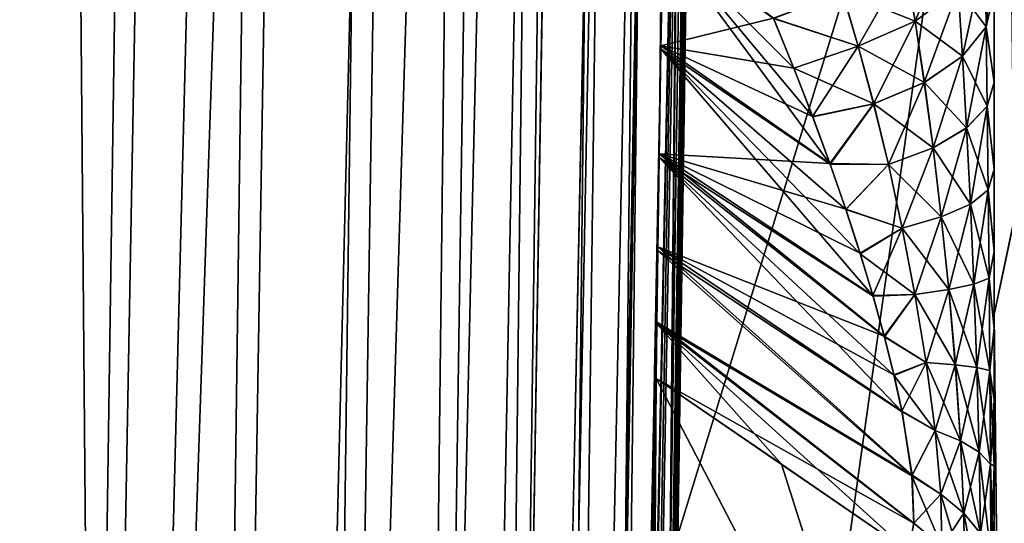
# Model space of a CAD drawing. Header units: metres. Extents: x 59 to 135, y -85 to 115.
# Tile 82 of 256: x 72.335 to 73.007, y -28.5 to -28.156. Entities that reach past the tile are written whole.
import ezdxf

# ---------------------------------------------------------------- set-up
doc = ezdxf.new("R2010")
doc.units = ezdxf.units.M
doc.layers.add('solid_20_404_502_XXX', color=7, linetype='CONTINUOUS')

msp = doc.modelspace()

# ---------------------------------------------------------------- linework, layer by layer
at = {"layer": 'solid_20_404_502_XXX'}
for points in [[(72.177979, -28.583708, -47.883389), (72.08297, -26.629372, -52.536556), (72.478874, -10.732842, -43.0867)], [(72.177979, -28.583708, -47.883389), (72.478874, -10.732842, -43.0867), (72.54821, -12.077057, -39.541294)], [(72.267555, -30.21327, -43.106682), (72.177979, -28.583708, -47.883389), (72.54821, -12.077057, -39.541294)], [(72.267555, -30.21327, -43.106682), (72.54821, -12.077057, -39.541294), (72.613281, -13.173637, -35.911568)], [(72.351273, -31.510336, -38.229076), (72.267555, -30.21327, -43.106682), (72.613281, -13.173637, -35.911568)], [(72.351273, -31.510336, -38.229076), (72.613281, -13.173637, -35.911568), (72.67379, -14.017365, -32.214798)], [(72.710426, -32.079384, -8.158731), (72.898529, -14.345682, -13.347591), (72.926422, -13.631091, -9.623317)], [(72.771149, -28.249975, -8.237263), (72.710426, -32.079384, -8.158731), (72.926422, -13.631091, -9.623317)], [(72.772339, -28.175756, -8.218744), (72.771149, -28.249975, -8.237263), (72.926422, -13.631091, -9.623317)], [(72.773666, -28.099375, -8.174479), (72.772339, -28.175756, -8.218744), (72.926422, -13.631091, -9.623317)], [(72.428734, -32.468758, -33.273689), (72.351273, -31.510336, -38.229076), (72.67379, -14.017365, -32.214798)], [(72.428734, -32.468758, -33.273689), (72.67379, -14.017365, -32.214798), (72.729439, -14.604223, -28.468582)], [(72.669121, -32.849628, -13.147262), (72.864708, -14.801841, -17.112219), (72.898529, -14.345682, -13.347591)], [(72.710426, -32.079384, -8.158731), (72.669121, -32.849628, -13.147262), (72.898529, -14.345682, -13.347591)], [(72.499565, -33.083992, -28.264009), (72.428734, -32.468758, -33.273689), (72.729439, -14.604223, -28.468582)], [(72.499565, -33.083992, -28.264009), (72.729439, -14.604223, -28.468582), (72.779961, -14.931419, -24.690748)], [(72.620041, -33.274879, -18.176891), (72.825127, -14.997396, -20.899279), (72.864708, -14.801841, -17.112219)], [(72.669121, -32.849628, -13.147262), (72.620041, -33.274879, -18.176891), (72.864708, -14.801841, -17.112219)], [(72.563431, -33.353127, -23.223782), (72.499565, -33.083992, -28.264009), (72.779961, -14.931419, -24.690748)], [(72.563431, -33.353127, -23.223782), (72.779961, -14.931419, -24.690748), (72.825127, -14.997396, -20.899279)], [(72.620041, -33.274879, -18.176891), (72.563431, -33.353127, -23.223782), (72.825127, -14.997396, -20.899279)], [(72.759926, -16.016514, 25.531603), (72.360504, -26.230202, 41.610401), (72.393898, -30.272816, 37.103519)], [(72.779877, -19.079401, 21.653484), (72.759926, -16.016514, 25.531603), (72.393898, -30.272816, 37.103519)], [(72.779877, -19.079401, 21.653484), (72.393898, -30.272816, 37.103519), (72.417862, -34.009209, 32.33963)], [(72.791885, -21.874189, 17.577888), (72.779877, -19.079401, 21.653484), (72.417862, -34.009209, 32.33963)], [(72.791885, -21.874189, 17.577888), (72.417862, -34.009209, 32.33963), (72.432281, -37.423088, 27.339523)], [(72.791885, -21.874189, 17.577888), (72.432281, -37.423088, 27.339523), (72.437088, -40.499557, 22.12501)], [(72.791885, -21.874189, 17.577888), (72.437088, -40.499557, 22.12501), (72.584976, -34.775753, 18.998081)], [(72.791885, -21.874189, 17.577888), (72.584976, -34.775753, 18.998081), (72.795891, -24.388182, 13.323325)], [(72.360504, -26.230202, 41.610401), (72.31781, -21.89901, 45.840626), (71.801773, -38.782429, 55.032452)], [(72.432281, -43.225197, 16.718836), (72.793999, -25.94828, 10.303281), (72.795891, -24.388182, 13.323325)], [(72.584976, -34.775753, 18.998081), (72.432281, -43.225197, 16.718836), (72.795891, -24.388182, 13.323325)], [(72.615265, -35.993832, 12.6547), (72.793999, -25.94828, 10.303281), (72.432281, -43.225197, 16.718836)], [(72.612, -36.396778, 11.971357), (72.772377, -28.173557, 8.217834), (72.793999, -25.94828, 10.303281)], [(72.613403, -36.325943, 11.965134), (72.612, -36.396778, 11.971357), (72.793999, -25.94828, 10.303281)], [(72.614708, -36.257145, 11.967743), (72.613403, -36.325943, 11.965134), (72.793999, -25.94828, 10.303281)], [(72.615204, -36.229683, 11.972232), (72.614708, -36.257145, 11.967743), (72.793999, -25.94828, 10.303281)], [(72.615837, -36.193218, 11.98262), (72.615204, -36.229683, 11.972232), (72.793999, -25.94828, 10.303281)], [(72.615265, -35.993832, 12.6547), (72.615807, -35.969505, 12.642104), (72.793999, -25.94828, 10.303281)], [(72.615807, -35.969505, 12.642104), (72.616615, -35.935329, 12.618906), (72.793999, -25.94828, 10.303281)], [(72.616684, -36.139053, 12.012283), (72.615837, -36.193218, 11.98262), (72.793999, -25.94828, 10.303281)], [(72.616615, -35.935329, 12.618906), (72.617676, -35.894791, 12.57499), (72.793999, -25.94828, 10.303281)], [(72.617142, -36.100216, 12.056234), (72.616684, -36.139053, 12.012283), (72.793999, -25.94828, 10.303281)], [(72.617996, -35.993942, 12.238594), (72.617142, -36.100216, 12.056234), (72.793999, -25.94828, 10.303281)], [(72.617676, -35.894791, 12.57499), (72.618393, -35.873295, 12.528119), (72.793999, -25.94828, 10.303281)], [(72.618835, -35.887245, 12.421735), (72.617996, -35.993942, 12.238594), (72.793999, -25.94828, 10.303281)], [(72.618393, -35.873295, 12.528119), (72.618828, -35.869507, 12.473493), (72.793999, -25.94828, 10.303281)], [(72.618828, -35.869507, 12.473493), (72.618835, -35.887245, 12.421735), (72.793999, -25.94828, 10.303281)], [(72.772377, -28.173557, 8.217834), (72.773689, -28.098282, 8.173648), (72.793999, -25.94828, 10.303281)], [(72.821785, -25.96118, -0.595361), (72.821693, -25.969542, -0.525061), (72.743782, -30.967796, -3.234944)], [(72.818451, -26.126673, -2.084152), (72.821785, -25.96118, -0.595361), (72.743782, -30.967796, -3.234944)], [(72.821785, -25.961214, 0.59594), (72.818375, -26.130482, 2.105748), (72.769012, -29.520138, 1.600764)], [(72.821693, -25.969458, 0.525338), (72.821785, -25.961214, 0.59594), (72.769012, -29.520138, 1.600764)], [(72.821693, -25.969542, -0.525061), (72.821259, -26.002073, -0.461859), (72.743782, -30.967796, -3.234944)], [(72.821259, -26.0019, 0.462086), (72.821693, -25.969458, 0.525338), (72.769012, -29.520138, 1.600764)], [(72.821259, -26.002073, -0.461859), (72.820839, -26.033655, -0.40514), (72.743782, -30.967796, -3.234944)], [(72.820839, -26.033604, 0.40529), (72.821259, -26.0019, 0.462086), (72.769012, -29.520138, 1.600764)], [(72.820839, -26.033604, 0.40529), (72.769012, -29.520138, 1.600764), (72.743782, -30.967796, -3.234944)], [(72.820686, -26.045202, 0.340812), (72.820839, -26.033604, 0.40529), (72.743782, -30.967796, -3.234944)], [(72.820839, -26.033655, -0.40514), (72.820686, -26.045202, -0.340812), (72.743782, -30.967796, -3.234944)], [(72.820724, -26.045202, 0.000013), (72.820686, -26.045202, 0.340812), (72.743782, -30.967796, -3.234944)], [(72.820686, -26.045202, -0.340812), (72.820724, -26.045202, 0.000013), (72.743782, -30.967796, -3.234944)], [(72.811394, -26.477919, -3.544809), (72.818451, -26.126673, -2.084152), (72.743782, -30.967796, -3.234944)], [(72.818375, -26.130482, 2.105748), (72.811302, -26.482365, 3.559234), (72.769012, -29.520138, 1.600764)], [(72.360504, -26.230202, 41.610401), (71.801773, -38.782429, 55.032452), (71.844658, -43.846622, 49.476936)], [(72.393898, -30.272816, 37.103519), (72.360504, -26.230202, 41.610401), (71.844658, -43.846622, 49.476936)], [(72.800758, -27.007296, -4.948859), (72.811394, -26.477919, -3.544809), (72.743782, -30.967796, -3.234944)], [(72.811302, -26.482365, 3.559234), (72.800766, -27.006973, 4.948143), (72.769012, -29.520138, 1.600764)], [(72.800758, -27.007296, -4.948859), (72.743782, -30.967796, -3.234944), (72.710426, -32.079384, -8.158731)], [(72.786766, -27.70393, -6.271407), (72.800758, -27.007296, -4.948859), (72.710426, -32.079384, -8.158731)], [(72.800766, -27.006973, 4.948143), (72.78688, -27.697987, 6.261632), (72.769012, -29.520138, 1.600764)], [(73.014038, -27.09267, -8.420005), (73.014046, -28.290724, -9.777327), (73, -27.165243, -8.365842)], [(73.01387, -28.290785, 9.777532), (73.013885, -27.092724, 8.420218), (73, -27.165171, 8.365826)], [(73.01387, -28.290785, 9.777532), (73, -27.165171, 8.365826), (73, -28.35709, 9.715719)], [(73, -28.31411, 8.515295), (73, -28.35709, 9.715719), (73, -27.165171, 8.365826)], [(73, -28.198683, 8.484505), (73, -27.165171, 8.365826), (73, -28.13674, 8.456439)], [(73, -28.258001, 8.503765), (73, -27.165171, 8.365826), (73, -28.198683, 8.484505)], [(73, -28.31411, 8.515295), (73, -27.165171, 8.365826), (73, -28.258001, 8.503765)], [(73, -28.357159, -9.71571), (73, -27.893435, -8.255898), (73, -27.165243, -8.365842)], [(73.014046, -28.290724, -9.777327), (73, -28.357159, -9.71571), (73, -27.165243, -8.365842)], [(72.78688, -27.697987, 6.261632), (72.786064, -27.738741, 6.328237), (72.769012, -29.520138, 1.600764)], [(72.769684, -28.554205, -7.491816), (72.786766, -27.70393, -6.271407), (72.710426, -32.079384, -8.158731)], [(73, -27.805481, -6.42467), (72.786766, -27.70393, -6.271407), (72.769684, -28.554205, -7.491816)], [(72.417862, -45.588116, 11.144588), (72.769012, -29.520138, 1.600764), (72.786064, -27.738741, 6.328237)], [(72.5, -41.914555, 11.61552), (72.417862, -45.588116, 11.144588), (72.786064, -27.738741, 6.328237)], [(72.500557, -41.887177, 11.622644), (72.5, -41.914555, 11.61552), (72.786064, -27.738741, 6.328237)], [(72.500923, -41.872406, 11.617186), (72.500557, -41.887177, 11.622644), (72.786064, -27.738741, 6.328237)], [(72.50116, -41.861752, 11.617187), (72.500923, -41.872406, 11.617186), (72.786064, -27.738741, 6.328237)], [(72.501411, -41.849987, 11.617963), (72.50116, -41.861752, 11.617187), (72.786064, -27.738741, 6.328237)], [(72.501587, -41.841919, 11.618767), (72.501411, -41.849987, 11.617963), (72.786064, -27.738741, 6.328237)], [(72.501755, -41.833961, 11.619713), (72.501587, -41.841919, 11.618767), (72.786064, -27.738741, 6.328237)], [(72.501999, -41.822781, 11.621232), (72.501755, -41.833961, 11.619713), (72.786064, -27.738741, 6.328237)], [(72.502205, -41.812916, 11.622717), (72.501999, -41.822781, 11.621232), (72.786064, -27.738741, 6.328237)], [(72.502388, -41.804138, 11.624127), (72.502205, -41.812916, 11.622717), (72.786064, -27.738741, 6.328237)], [(72.502556, -41.79612, 11.625477), (72.502388, -41.804138, 11.624127), (72.786064, -27.738741, 6.328237)], [(72.502769, -41.786022, 11.627246), (72.502556, -41.79612, 11.625477), (72.786064, -27.738741, 6.328237)], [(72.502983, -41.775906, 11.629086), (72.502769, -41.786022, 11.627246), (72.786064, -27.738741, 6.328237)], [(72.503151, -41.767841, 11.630593), (72.502983, -41.775906, 11.629086), (72.786064, -27.738741, 6.328237)], [(72.503334, -41.759007, 11.63228), (72.503151, -41.767841, 11.630593), (72.786064, -27.738741, 6.328237)], [(72.503548, -41.749081, 11.634216), (72.503334, -41.759007, 11.63228), (72.786064, -27.738741, 6.328237)], [(72.503784, -41.73774, 11.636473), (72.503548, -41.749081, 11.634216), (72.786064, -27.738741, 6.328237)], [(72.50396, -41.729233, 11.638192), (72.503784, -41.73774, 11.636473), (72.786064, -27.738741, 6.328237)], [(72.50415, -41.719864, 11.640112), (72.50396, -41.729233, 11.638192), (72.786064, -27.738741, 6.328237)], [(72.504364, -41.70953, 11.642254), (72.50415, -41.719864, 11.640112), (72.786064, -27.738741, 6.328237)], [(72.504601, -41.698143, 11.644644), (72.504364, -41.70953, 11.642254), (72.786064, -27.738741, 6.328237)], [(72.504868, -41.685604, 11.647305), (72.504601, -41.698143, 11.644644), (72.786064, -27.738741, 6.328237)], [(72.50515, -41.671822, 11.650261), (72.504868, -41.685604, 11.647305), (72.786064, -27.738741, 6.328237)], [(72.505463, -41.656696, 11.653539), (72.50515, -41.671822, 11.650261), (72.786064, -27.738741, 6.328237)], [(72.50563, -41.648602, 11.655304), (72.505463, -41.656696, 11.653539), (72.786064, -27.738741, 6.328237)], [(72.505806, -41.640133, 11.657161), (72.50563, -41.648602, 11.655304), (72.786064, -27.738741, 6.328237)], [(72.505989, -41.631283, 11.659107), (72.505806, -41.640133, 11.657161), (72.786064, -27.738741, 6.328237)], [(72.50618, -41.622036, 11.66115), (72.505989, -41.631283, 11.659107), (72.786064, -27.738741, 6.328237)], [(72.506378, -41.612385, 11.66329), (72.50618, -41.622036, 11.66115), (72.786064, -27.738741, 6.328237)], [(72.506584, -41.60231, 11.665531), (72.506378, -41.612385, 11.66329), (72.786064, -27.738741, 6.328237)], [(72.506805, -41.591808, 11.667875), (72.506584, -41.60231, 11.665531), (72.786064, -27.738741, 6.328237)], [(72.507027, -41.58086, 11.670326), (72.506805, -41.591808, 11.667875), (72.786064, -27.738741, 6.328237)], [(72.507263, -41.569454, 11.672885), (72.507027, -41.58086, 11.670326), (72.786064, -27.738741, 6.328237)], [(72.507507, -41.557583, 11.675555), (72.507263, -41.569454, 11.672885), (72.786064, -27.738741, 6.328237)], [(72.507759, -41.545227, 11.67834), (72.507507, -41.557583, 11.675555), (72.786064, -27.738741, 6.328237)], [(72.508026, -41.532383, 11.68124), (72.507759, -41.545227, 11.67834), (72.786064, -27.738741, 6.328237)], [(72.508301, -41.519032, 11.684258), (72.508026, -41.532383, 11.68124), (72.786064, -27.738741, 6.328237)], [(72.508583, -41.505161, 11.687397), (72.508301, -41.519032, 11.684258), (72.786064, -27.738741, 6.328237)], [(72.508881, -41.490761, 11.690659), (72.508583, -41.505161, 11.687397), (72.786064, -27.738741, 6.328237)], [(72.509186, -41.475819, 11.694044), (72.508881, -41.490761, 11.690659), (72.786064, -27.738741, 6.328237)], [(72.509506, -41.460323, 11.697556), (72.509186, -41.475819, 11.694044), (72.786064, -27.738741, 6.328237)], [(72.509834, -41.444263, 11.701195), (72.509506, -41.460323, 11.697556), (72.786064, -27.738741, 6.328237)], [(72.510178, -41.42762, 11.704964), (72.509834, -41.444263, 11.701195), (72.786064, -27.738741, 6.328237)], [(72.510529, -41.410389, 11.708862), (72.510178, -41.42762, 11.704964), (72.786064, -27.738741, 6.328237)], [(72.510895, -41.392551, 11.712893), (72.510529, -41.410389, 11.708862), (72.786064, -27.738741, 6.328237)], [(72.511276, -41.374107, 11.717054), (72.510895, -41.392551, 11.712893), (72.786064, -27.738741, 6.328237)], [(72.511665, -41.35503, 11.72135), (72.511276, -41.374107, 11.717054), (72.786064, -27.738741, 6.328237)], [(72.51207, -41.33532, 11.725778), (72.511665, -41.35503, 11.72135), (72.786064, -27.738741, 6.328237)], [(72.512482, -41.314957, 11.73034), (72.51207, -41.33532, 11.725778), (72.786064, -27.738741, 6.328237)], [(72.512917, -41.293938, 11.735035), (72.512482, -41.314957, 11.73034), (72.786064, -27.738741, 6.328237)], [(72.513359, -41.272243, 11.739864), (72.512917, -41.293938, 11.735035), (72.786064, -27.738741, 6.328237)], [(72.513817, -41.24987, 11.744825), (72.513359, -41.272243, 11.739864), (72.786064, -27.738741, 6.328237)], [(72.514282, -41.226803, 11.749919), (72.513817, -41.24987, 11.744825), (72.786064, -27.738741, 6.328237)], [(72.514771, -41.203037, 11.755142), (72.514282, -41.226803, 11.749919), (72.786064, -27.738741, 6.328237)], [(72.515274, -41.178524, 11.760504), (72.514771, -41.203037, 11.755142), (72.786064, -27.738741, 6.328237)], [(72.515785, -41.153248, 11.766001), (72.515274, -41.178524, 11.760504), (72.786064, -27.738741, 6.328237)], [(72.516319, -41.127106, 11.771653), (72.515785, -41.153248, 11.766001), (72.786064, -27.738741, 6.328237)], [(72.516869, -41.10009, 11.777458), (72.516319, -41.127106, 11.771653), (72.786064, -27.738741, 6.328237)], [(72.517441, -41.072086, 11.783434), (72.516869, -41.10009, 11.777458), (72.786064, -27.738741, 6.328237)], [(72.518036, -41.043087, 11.789577), (72.517441, -41.072086, 11.783434), (72.786064, -27.738741, 6.328237)], [(72.518646, -41.012985, 11.795902), (72.518036, -41.043087, 11.789577), (72.786064, -27.738741, 6.328237)], [(72.519279, -40.981766, 11.802407), (72.518646, -41.012985, 11.795902), (72.786064, -27.738741, 6.328237)], [(72.519943, -40.949326, 11.809105), (72.519279, -40.981766, 11.802407), (72.786064, -27.738741, 6.328237)], [(72.52063, -40.915649, 11.81599), (72.519943, -40.949326, 11.809105), (72.786064, -27.738741, 6.328237)], [(72.52063, -40.915649, 11.81599), (72.786064, -27.738741, 6.328237), (72.769684, -28.554205, 7.491816)], [(73, -27.805513, 6.42472), (72.769684, -28.554205, 7.491816), (72.786064, -27.738741, 6.328237)], [(72.884216, -28.631441, -7.583413), (73, -27.805481, -6.42467), (72.769684, -28.554205, -7.491816)], [(73, -27.805513, 6.42472), (73, -28.710163, 7.674887), (72.769684, -28.554205, 7.491816)], [(72.884216, -28.631441, -7.583413), (73, -28.710163, -7.674887), (73, -27.805481, -6.42467)], [(73, -27.805513, 6.42472), (73, -27.805481, -6.42467), (73, -28.710163, -7.674887)], [(73, -27.805513, 6.42472), (73, -28.710163, -7.674887), (73, -28.710163, 7.674887)], [(73, -28.357159, -9.71571), (73, -27.931034, -8.298751), (73, -27.893435, -8.255898)], [(73, -28.357159, -9.71571), (73, -27.969961, -8.337867), (73, -27.931034, -8.298751)], [(73, -28.357159, -9.71571), (73, -28.010395, -8.373281), (73, -27.969961, -8.337867)], [(73, -28.357159, -9.71571), (73, -28.052364, -8.405001), (73, -28.010395, -8.373281)], [(73, -28.357159, -9.71571), (73, -28.09441, -8.432721), (73, -28.052364, -8.405001)], [(72.939316, -28.117691, 8.27502), (72.945946, -28.156685, 8.310472), (72.972328, -28.092192, 8.308387)], [(72.945946, -28.156685, 8.310472), (72.975441, -28.134838, 8.344849), (72.972328, -28.092192, 8.308387)], [(72.849236, -28.154737, 8.239858), (72.773689, -28.098282, 8.173648), (72.772377, -28.173557, 8.217834)], [(72.993851, -28.109711, 8.384387), (72.994606, -28.160566, 8.417087), (73, -28.094574, 8.432829)], [(72.994606, -28.160566, 8.417087), (73, -28.13674, 8.456439), (73, -28.094574, 8.432829)], [(73, -28.357159, -9.71571), (73, -28.13656, -8.45634), (73, -28.09441, -8.432721)], [(72.887993, -28.254324, -8.313248), (72.772339, -28.175756, -8.218744), (72.773666, -28.099375, -8.174479)], [(72.87616, -28.22212, -8.292425), (72.887993, -28.254324, -8.313248), (72.773666, -28.099375, -8.174479)], [(72.863274, -28.188932, -8.26804), (72.87616, -28.22212, -8.292425), (72.773666, -28.099375, -8.174479)], [(72.849289, -28.154869, -8.239874), (72.863274, -28.188932, -8.26804), (72.773666, -28.099375, -8.174479)], [(72.975441, -28.134838, 8.344849), (72.978401, -28.180733, 8.377636), (72.993851, -28.109711, 8.384387)], [(72.975464, -28.134817, -8.34488), (72.993866, -28.109682, -8.38443), (72.994614, -28.160545, -8.41713)], [(72.978401, -28.180733, 8.377636), (72.994606, -28.160566, 8.417087), (72.993851, -28.109711, 8.384387)], [(73, -28.13656, -8.45634), (72.994614, -28.160545, -8.41713), (72.993866, -28.109682, -8.38443)], [(72.939316, -28.117691, 8.27502), (72.896309, -28.13699, 8.249764), (72.907188, -28.17391, 8.283371)], [(72.896324, -28.136982, -8.249773), (72.939339, -28.117676, -8.275039), (72.945969, -28.156673, -8.310493)], [(72.939316, -28.117691, 8.27502), (72.907188, -28.17391, 8.283371), (72.945946, -28.156685, 8.310472)], [(72.945969, -28.156673, -8.310493), (72.939339, -28.117676, -8.275039), (72.975464, -28.134817, -8.34488)], [(72.907188, -28.17391, 8.283371), (72.896309, -28.13699, 8.249764), (72.849236, -28.154737, 8.239858)], [(72.907211, -28.173904, -8.283381), (72.849289, -28.154869, -8.239874), (72.896324, -28.136982, -8.249773)], [(72.907211, -28.173904, -8.283381), (72.896324, -28.136982, -8.249773), (72.945969, -28.156673, -8.310493)], [(72.945946, -28.156685, 8.310472), (72.952301, -28.198595, 8.34269), (72.975441, -28.134838, 8.344849)], [(72.945969, -28.156673, -8.310493), (72.975464, -28.134817, -8.34488), (72.978416, -28.180716, -8.377667)], [(72.952301, -28.198595, 8.34269), (72.978401, -28.180733, 8.377636), (72.975441, -28.134838, 8.344849)], [(72.978416, -28.180716, -8.377667), (72.975464, -28.134817, -8.34488), (72.994614, -28.160545, -8.41713)], [(72.994606, -28.160566, 8.417087), (73, -28.198683, 8.484505), (73, -28.13674, 8.456439)], [(73, -28.13656, -8.45634), (73, -28.198467, -8.48442), (72.994614, -28.160545, -8.41713)], [(73, -28.357159, -9.71571), (73, -28.198467, -8.48442), (73, -28.13656, -8.45634)], [(72.86319, -28.188761, 8.268013), (72.849236, -28.154737, 8.239858), (72.772377, -28.173557, 8.217834)], [(72.907188, -28.17391, 8.283371), (72.849236, -28.154737, 8.239858), (72.86319, -28.188761, 8.268013)], [(72.907211, -28.173904, -8.283381), (72.863274, -28.188932, -8.26804), (72.849289, -28.154869, -8.239874)], [(72.945946, -28.156685, 8.310472), (72.907188, -28.17391, 8.283371), (72.917709, -28.21319, 8.314133)], [(72.907211, -28.173904, -8.283381), (72.945969, -28.156673, -8.310493), (72.952324, -28.198584, -8.34271)], [(72.945946, -28.156685, 8.310472), (72.917709, -28.21319, 8.314133), (72.952301, -28.198595, 8.34269)], [(72.952324, -28.198584, -8.34271), (72.945969, -28.156673, -8.310493), (72.978416, -28.180716, -8.377667)], [(72.978401, -28.180733, 8.377636), (72.981178, -28.229729, 8.40579), (72.994606, -28.160566, 8.417087)], [(72.978416, -28.180716, -8.377667), (72.994614, -28.160545, -8.41713), (72.995316, -28.214705, -8.4447)], [(72.981178, -28.229729, 8.40579), (72.995308, -28.21472, 8.444658), (72.994606, -28.160566, 8.417087)], [(72.994606, -28.160566, 8.417087), (72.995308, -28.21472, 8.444658), (73, -28.198683, 8.484505)], [(73, -28.198467, -8.48442), (72.995316, -28.214705, -8.4447), (72.994614, -28.160545, -8.41713)], [(72.602982, -36.844128, 12.027378), (72.771194, -28.24732, 8.237026), (72.772377, -28.173557, 8.217834)], [(72.607407, -36.62487, 12.001868), (72.602982, -36.844128, 12.027378), (72.772377, -28.173557, 8.217834)], [(72.612, -36.396778, 11.971357), (72.607407, -36.62487, 12.001868), (72.772377, -28.173557, 8.217834)], [(72.917305, -28.344545, -8.355742), (72.771149, -28.249975, -8.237263), (72.772339, -28.175756, -8.218744)], [(72.887863, -28.254059, 8.313222), (72.772377, -28.173557, 8.217834), (72.771194, -28.24732, 8.237026)], [(72.908577, -28.315567, -8.344845), (72.917305, -28.344545, -8.355742), (72.772339, -28.175756, -8.218744)], [(72.898796, -28.285479, -8.330683), (72.908577, -28.315567, -8.344845), (72.772339, -28.175756, -8.218744)], [(72.887993, -28.254324, -8.313248), (72.898796, -28.285479, -8.330683), (72.772339, -28.175756, -8.218744)], [(72.876045, -28.221899, 8.292415), (72.86319, -28.188761, 8.268013), (72.772377, -28.173557, 8.217834)], [(72.887863, -28.254059, 8.313222), (72.876045, -28.221899, 8.292415), (72.772377, -28.173557, 8.217834)], [(72.907188, -28.17391, 8.283371), (72.86319, -28.188761, 8.268013), (72.876045, -28.221899, 8.292415)], [(72.917732, -28.213184, -8.314144), (72.863274, -28.188932, -8.26804), (72.907211, -28.173904, -8.283381)], [(72.917709, -28.21319, 8.314133), (72.907188, -28.17391, 8.283371), (72.876045, -28.221899, 8.292415)], [(72.917732, -28.213184, -8.314144), (72.907211, -28.173904, -8.283381), (72.952324, -28.198584, -8.34271)], [(72.952301, -28.198595, 8.34269), (72.958305, -28.243252, 8.370769), (72.978401, -28.180733, 8.377636)], [(72.952324, -28.198584, -8.34271), (72.978416, -28.180716, -8.377667), (72.981194, -28.229715, -8.405822)], [(72.958305, -28.243252, 8.370769), (72.981178, -28.229729, 8.40579), (72.978401, -28.180733, 8.377636)], [(72.981194, -28.229715, -8.405822), (72.978416, -28.180716, -8.377667), (72.995316, -28.214705, -8.4447)], [(72.917732, -28.213184, -8.314144), (72.87616, -28.22212, -8.292425), (72.863274, -28.188932, -8.26804)], [(72.952301, -28.198595, 8.34269), (72.917709, -28.21319, 8.314133), (72.927757, -28.254654, 8.341235)], [(72.917732, -28.213184, -8.314144), (72.952324, -28.198584, -8.34271), (72.958321, -28.243242, -8.37079)], [(72.952301, -28.198595, 8.34269), (72.927757, -28.254654, 8.341235), (72.958305, -28.243252, 8.370769)], [(72.958321, -28.243242, -8.37079), (72.952324, -28.198584, -8.34271), (72.981194, -28.229715, -8.405822)], [(72.995308, -28.21472, 8.444658), (73, -28.258001, 8.503765), (73, -28.198683, 8.484505)], [(73, -28.198467, -8.48442), (73, -28.257727, -8.503692), (72.995316, -28.214705, -8.4447)], [(73, -28.357159, -9.71571), (73, -28.257727, -8.503692), (73, -28.198467, -8.48442)], [(72.917709, -28.21319, 8.314133), (72.876045, -28.221899, 8.292415), (72.887863, -28.254059, 8.313222)], [(72.917732, -28.213184, -8.314144), (72.887993, -28.254324, -8.313248), (72.87616, -28.22212, -8.292425)], [(72.927757, -28.254654, 8.341235), (72.917709, -28.21319, 8.314133), (72.887863, -28.254059, 8.313222)], [(72.927773, -28.25465, -8.341248), (72.887993, -28.254324, -8.313248), (72.917732, -28.213184, -8.314144)], [(72.927773, -28.25465, -8.341248), (72.917732, -28.213184, -8.314144), (72.958321, -28.243242, -8.37079)], [(72.981178, -28.229729, 8.40579), (72.983749, -28.281679, 8.428343), (72.995308, -28.21472, 8.444658)], [(72.981194, -28.229715, -8.405822), (72.995316, -28.214705, -8.4447), (72.995964, -28.272043, -8.466139)], [(72.983749, -28.281679, 8.428343), (72.995956, -28.272055, 8.466099), (72.995308, -28.21472, 8.444658)], [(72.995308, -28.21472, 8.444658), (72.995956, -28.272055, 8.466099), (73, -28.258001, 8.503765)], [(73, -28.257727, -8.503692), (72.995964, -28.272043, -8.466139), (72.995316, -28.214705, -8.4447)], [(72.958305, -28.243252, 8.370769), (72.963905, -28.290485, 8.393795), (72.981178, -28.229729, 8.40579)], [(72.958321, -28.243242, -8.37079), (72.981194, -28.229715, -8.405822), (72.983765, -28.281672, -8.428373)], [(72.963905, -28.290485, 8.393795), (72.983749, -28.281679, 8.428343), (72.981178, -28.229729, 8.40579)], [(72.983765, -28.281672, -8.428373), (72.981194, -28.229715, -8.405822), (72.995964, -28.272043, -8.466139)], [(72.958305, -28.243252, 8.370769), (72.927757, -28.254654, 8.341235), (72.93721, -28.298119, 8.363852)], [(72.927773, -28.25465, -8.341248), (72.958321, -28.243242, -8.37079), (72.963921, -28.29048, -8.393816)], [(72.958305, -28.243252, 8.370769), (72.93721, -28.298119, 8.363852), (72.963905, -28.290485, 8.393795)], [(72.963921, -28.29048, -8.393816), (72.958321, -28.243242, -8.37079), (72.983765, -28.281672, -8.428373)], [(72.598747, -37.054329, 12.04818), (72.770264, -28.310818, 8.23271), (72.771194, -28.24732, 8.237026)], [(72.602982, -36.844128, 12.027378), (72.598747, -37.054329, 12.04818), (72.771194, -28.24732, 8.237026)], [(72.771149, -28.249975, -8.237263), (72.770218, -28.313677, -8.231955), (72.710426, -32.079384, -8.158731)], [(72.937187, -28.423555, -8.36869), (72.770218, -28.313677, -8.231955), (72.771149, -28.249975, -8.237263)], [(72.924858, -28.37187, 8.363309), (72.771194, -28.24732, 8.237026), (72.770264, -28.310818, 8.23271)], [(72.931679, -28.398745, -8.367746), (72.937187, -28.423555, -8.36869), (72.771149, -28.249975, -8.237263)], [(72.925003, -28.372314, -8.363379), (72.931679, -28.398745, -8.367746), (72.771149, -28.249975, -8.237263)], [(72.917305, -28.344545, -8.355742), (72.925003, -28.372314, -8.363379), (72.771149, -28.249975, -8.237263)], [(72.898666, -28.285177, 8.330603), (72.887863, -28.254059, 8.313222), (72.771194, -28.24732, 8.237026)], [(72.908447, -28.315218, 8.344719), (72.898666, -28.285177, 8.330603), (72.771194, -28.24732, 8.237026)], [(72.917175, -28.344143, 8.355613), (72.908447, -28.315218, 8.344719), (72.771194, -28.24732, 8.237026)], [(72.924858, -28.37187, 8.363309), (72.917175, -28.344143, 8.355613), (72.771194, -28.24732, 8.237026)], [(72.927757, -28.254654, 8.341235), (72.887863, -28.254059, 8.313222), (72.898666, -28.285177, 8.330603)], [(72.927773, -28.25465, -8.341248), (72.898796, -28.285479, -8.330683), (72.887993, -28.254324, -8.313248)], [(72.93721, -28.298119, 8.363852), (72.927757, -28.254654, 8.341235), (72.898666, -28.285177, 8.330603)], [(72.937225, -28.298117, -8.363864), (72.898796, -28.285479, -8.330683), (72.927773, -28.25465, -8.341248)], [(72.937225, -28.298117, -8.363864), (72.927773, -28.25465, -8.341248), (72.963921, -28.29048, -8.393816)], [(72.995956, -28.272055, 8.466099), (73, -28.31411, 8.515295), (73, -28.258001, 8.503765)], [(73, -28.257727, -8.503692), (73, -28.313789, -8.515247), (72.995964, -28.272043, -8.466139)], [(73, -28.357159, -9.71571), (73, -28.313789, -8.515247), (73, -28.257727, -8.503692)], [(72.983749, -28.281679, 8.428343), (72.986084, -28.336361, 8.444083), (72.995956, -28.272055, 8.466099)], [(72.983765, -28.281672, -8.428373), (72.995964, -28.272043, -8.466139), (72.996552, -28.332373, -8.480171)], [(72.986084, -28.336361, 8.444083), (72.996544, -28.332376, 8.480133), (72.995956, -28.272055, 8.466099)], [(72.995956, -28.272055, 8.466099), (72.996544, -28.332376, 8.480133), (73, -28.31411, 8.515295)], [(73, -28.313789, -8.515247), (72.996552, -28.332373, -8.480171), (72.995964, -28.272043, -8.466139)], [(72.93721, -28.298119, 8.363852), (72.898666, -28.285177, 8.330603), (72.908447, -28.315218, 8.344719)], [(72.937225, -28.298117, -8.363864), (72.908577, -28.315567, -8.344845), (72.898796, -28.285479, -8.330683)], [(72.963905, -28.290485, 8.393795), (72.969009, -28.340057, 8.410645), (72.983749, -28.281679, 8.428343)], [(72.963921, -28.29048, -8.393816), (72.983765, -28.281672, -8.428373), (72.986099, -28.336359, -8.444112)], [(72.969009, -28.340057, 8.410645), (72.986084, -28.336361, 8.444083), (72.983749, -28.281679, 8.428343)], [(72.986099, -28.336359, -8.444112), (72.983765, -28.281672, -8.428373), (72.996552, -28.332373, -8.480171)], [(72.963905, -28.290485, 8.393795), (72.93721, -28.298119, 8.363852), (72.9459, -28.343336, 8.380973)], [(72.937225, -28.298117, -8.363864), (72.963921, -28.29048, -8.393816), (72.969025, -28.340055, -8.410666)], [(72.963905, -28.290485, 8.393795), (72.9459, -28.343336, 8.380973), (72.969009, -28.340057, 8.410645)], [(72.969025, -28.340055, -8.410666), (72.963921, -28.29048, -8.393816), (72.986099, -28.336359, -8.444112)], [(73.014046, -28.290724, -9.777327), (73.014053, -29.656387, -10.965864), (73, -28.357159, -9.71571)], [(73.013855, -29.656454, 10.966059), (73.01387, -28.290785, 9.777532), (73, -28.35709, 9.715719)], [(72.93721, -28.298119, 8.363852), (72.908447, -28.315218, 8.344719), (72.917175, -28.344143, 8.355613)], [(72.945915, -28.343334, -8.380985), (72.908577, -28.315567, -8.344845), (72.937225, -28.298117, -8.363864)], [(72.9459, -28.343336, 8.380973), (72.93721, -28.298119, 8.363852), (72.917175, -28.344143, 8.355613)], [(72.945915, -28.343334, -8.380985), (72.937225, -28.298117, -8.363864), (72.969025, -28.340055, -8.410666)], [(72.598747, -37.054329, 12.04818), (72.769592, -28.362381, 8.208291), (72.770264, -28.310818, 8.23271)], [(72.770218, -28.313677, -8.231955), (72.769577, -28.363564, -8.20748), (72.710426, -32.079384, -8.158731)], [(72.943848, -28.467253, -8.359142), (72.769577, -28.363564, -8.20748), (72.770218, -28.313677, -8.231955)], [(72.943916, -28.466709, 8.359278), (72.770264, -28.310818, 8.23271), (72.769592, -28.362381, 8.208291)], [(72.937187, -28.423555, -8.36869), (72.943848, -28.467253, -8.359142), (72.770218, -28.313677, -8.231955)], [(72.931473, -28.398241, 8.367757), (72.924858, -28.37187, 8.363309), (72.770264, -28.310818, 8.23271)], [(72.937012, -28.422977, 8.368776), (72.931473, -28.398241, 8.367757), (72.770264, -28.310818, 8.23271)], [(72.943916, -28.466709, 8.359278), (72.937012, -28.422977, 8.368776), (72.770264, -28.310818, 8.23271)], [(72.996544, -28.332376, 8.480133), (73, -28.366785, 8.519544), (73, -28.31411, 8.515295)], [(73, -28.313789, -8.515247), (73, -28.366436, -8.519534), (72.996552, -28.332373, -8.480171)], [(73, -28.357159, -9.71571), (73, -28.366436, -8.519534), (73, -28.313789, -8.515247)], [(73, -28.366785, 8.519544), (73, -28.35709, 9.715719), (73, -28.31411, 8.515295)], [(72.945915, -28.343334, -8.380985), (72.917305, -28.344545, -8.355742), (72.908577, -28.315567, -8.344845)], [(72.986084, -28.336361, 8.444083), (72.988106, -28.393312, 8.451144), (72.996544, -28.332376, 8.480133)], [(72.986099, -28.336359, -8.444112), (72.996552, -28.332373, -8.480171), (72.997047, -28.395258, -8.484788)], [(72.988106, -28.393312, 8.451144), (72.99704, -28.395256, 8.484753), (72.996544, -28.332376, 8.480133)], [(72.996544, -28.332376, 8.480133), (72.99704, -28.395256, 8.484753), (73, -28.366785, 8.519544)], [(73, -28.366436, -8.519534), (72.997047, -28.395258, -8.484788), (72.996552, -28.332373, -8.480171)], [(72.969009, -28.340057, 8.410645), (72.9459, -28.343336, 8.380973), (72.953583, -28.389837, 8.391077)], [(72.945915, -28.343334, -8.380985), (72.969025, -28.340055, -8.410666), (72.973488, -28.391489, -8.41963)], [(72.969009, -28.340057, 8.410645), (72.953583, -28.389837, 8.391077), (72.97348, -28.391489, 8.419611)], [(72.969009, -28.340057, 8.410645), (72.97348, -28.391489, 8.419611), (72.986084, -28.336361, 8.444083)], [(72.969025, -28.340055, -8.410666), (72.986099, -28.336359, -8.444112), (72.988113, -28.393314, -8.451172)], [(72.973488, -28.391489, -8.41963), (72.969025, -28.340055, -8.410666), (72.988113, -28.393314, -8.451172)], [(72.97348, -28.391489, 8.419611), (72.988106, -28.393312, 8.451144), (72.986084, -28.336361, 8.444083)], [(72.988113, -28.393314, -8.451172), (72.986099, -28.336359, -8.444112), (72.997047, -28.395258, -8.484788)], [(72.9459, -28.343336, 8.380973), (72.917175, -28.344143, 8.355613), (72.924858, -28.37187, 8.363309)], [(72.945915, -28.343334, -8.380985), (72.925003, -28.372314, -8.363379), (72.917305, -28.344545, -8.355742)], [(72.953583, -28.389837, 8.391077), (72.9459, -28.343336, 8.380973), (72.924858, -28.37187, 8.363309)], [(72.953598, -28.389839, -8.391089), (72.925003, -28.372314, -8.363379), (72.945915, -28.343334, -8.380985)], [(72.953598, -28.389839, -8.391089), (72.945915, -28.343334, -8.380985), (72.973488, -28.391489, -8.41963)], [(73.013855, -29.656454, 10.966059), (73, -28.35709, 9.715719), (73, -29.714767, 10.896643)], [(73, -28.806528, 8.089245), (73, -29.714767, 10.896643), (73, -28.35709, 9.715719)], [(73, -28.415648, 8.517357), (73, -28.35709, 9.715719), (73, -28.366785, 8.519544)], [(73, -28.460535, 8.509407), (73, -28.35709, 9.715719), (73, -28.415648, 8.517357)], [(73, -28.537916, 8.478605), (73, -28.35709, 9.715719), (73, -28.460535, 8.509407)], [(73, -28.598146, 8.43271), (73, -28.35709, 9.715719), (73, -28.537916, 8.478605)], [(73, -28.641436, 8.375195), (73, -28.35709, 9.715719), (73, -28.598146, 8.43271)], [(73, -28.723993, 8.2322), (73, -28.35709, 9.715719), (73, -28.641436, 8.375195)], [(73, -28.806528, 8.089245), (73, -28.35709, 9.715719), (73, -28.723993, 8.2322)], [(73, -29.714844, -10.896621), (73, -28.366436, -8.519534), (73, -28.357159, -9.71571)], [(73.014053, -29.656387, -10.965864), (73, -29.714844, -10.896621), (73, -28.357159, -9.71571)], [(72.594681, -37.255802, 12.064782), (72.769203, -28.400827, 8.164667), (72.769592, -28.362381, 8.208291)], [(72.598747, -37.054329, 12.04818), (72.594681, -37.255802, 12.064782), (72.769592, -28.362381, 8.208291)], [(72.769577, -28.363564, -8.20748), (72.769203, -28.400827, -8.164667), (72.710426, -32.079384, -8.158731)], [(72.945152, -28.499557, 8.336103), (72.769592, -28.362381, 8.208291), (72.769203, -28.400827, 8.164667)], [(72.854721, -28.459312, -8.234406), (72.769203, -28.400827, -8.164667), (72.769577, -28.363564, -8.20748)], [(72.941422, -28.518961, -8.304484), (72.854721, -28.459312, -8.234406), (72.769577, -28.363564, -8.20748)], [(72.945068, -28.499763, -8.336007), (72.941422, -28.518961, -8.304484), (72.769577, -28.363564, -8.20748)], [(72.943848, -28.467253, -8.359142), (72.945068, -28.499763, -8.336007), (72.769577, -28.363564, -8.20748)], [(72.945152, -28.499557, 8.336103), (72.943916, -28.466709, 8.359278), (72.769592, -28.362381, 8.208291)], [(72.99704, -28.395256, 8.484753), (73, -28.415648, 8.517357), (73, -28.366785, 8.519544)], [(73, -28.366436, -8.519534), (73, -28.415295, -8.51739), (72.997047, -28.395258, -8.484788)], [(73, -29.714844, -10.896621), (73, -28.415295, -8.51739), (73, -28.366436, -8.519534)], [(72.953583, -28.389837, 8.391077), (72.924858, -28.37187, 8.363309), (72.931473, -28.398241, 8.367757)], [(72.953598, -28.389839, -8.391089), (72.931679, -28.398745, -8.367746), (72.925003, -28.372314, -8.363379)], [(72.953583, -28.389837, 8.391077), (72.931473, -28.398241, 8.367757), (72.937012, -28.422977, 8.368776)], [(72.959732, -28.436201, -8.391549), (72.931679, -28.398745, -8.367746), (72.953598, -28.389839, -8.391089)], [(72.959724, -28.436197, 8.391538), (72.953583, -28.389837, 8.391077), (72.937012, -28.422977, 8.368776)], [(72.97348, -28.391489, 8.419611), (72.953583, -28.389837, 8.391077), (72.959724, -28.436197, 8.391538)], [(72.953598, -28.389839, -8.391089), (72.973488, -28.391489, -8.41963), (72.977043, -28.443331, -8.417917)], [(72.959732, -28.436201, -8.391549), (72.953598, -28.389839, -8.391089), (72.977043, -28.443331, -8.417917)], [(72.97348, -28.391489, 8.419611), (72.959724, -28.436197, 8.391538), (72.977036, -28.443327, 8.417899)], [(72.97348, -28.391489, 8.419611), (72.977036, -28.443327, 8.417899), (72.988106, -28.393312, 8.451144)], [(72.973488, -28.391489, -8.41963), (72.988113, -28.393314, -8.451172), (72.989723, -28.451096, -8.446627)], [(72.977043, -28.443331, -8.417917), (72.973488, -28.391489, -8.41963), (72.989723, -28.451096, -8.446627)], [(72.977036, -28.443327, 8.417899), (72.989708, -28.451088, 8.446602), (72.988106, -28.393312, 8.451144)], [(72.988106, -28.393312, 8.451144), (72.989708, -28.451088, 8.446602), (72.99704, -28.395256, 8.484753)], [(72.988113, -28.393314, -8.451172), (72.997047, -28.395258, -8.484788), (72.997444, -28.459295, -8.476949)], [(72.989723, -28.451096, -8.446627), (72.988113, -28.393314, -8.451172), (72.997444, -28.459295, -8.476949)], [(72.583511, -37.809372, 12.093743), (72.768402, -28.506422, 7.98017), (72.769203, -28.400827, 8.164667)], [(72.587074, -37.633141, 12.08716), (72.583511, -37.809372, 12.093743), (72.769203, -28.400827, 8.164667)], [(72.59079, -37.448643, 12.077634), (72.587074, -37.633141, 12.08716), (72.769203, -28.400827, 8.164667)], [(72.594681, -37.255802, 12.064782), (72.59079, -37.448643, 12.077634), (72.769203, -28.400827, 8.164667)], [(72.769203, -28.400827, -8.164667), (72.76841, -28.506369, -7.980265), (72.710426, -32.079384, -8.158731)], [(72.941422, -28.518961, 8.304484), (72.769203, -28.400827, 8.164667), (72.768402, -28.506422, 7.98017)], [(72.941422, -28.732483, -7.934654), (72.76841, -28.506369, -7.980265), (72.769203, -28.400827, -8.164667)], [(72.941422, -28.732483, -7.934654), (72.769203, -28.400827, -8.164667), (72.854721, -28.459312, -8.234406)], [(72.941422, -28.518961, 8.304484), (72.945152, -28.499557, 8.336103), (72.769203, -28.400827, 8.164667)], [(72.959732, -28.436201, -8.391549), (72.937187, -28.423555, -8.36869), (72.931679, -28.398745, -8.367746)], [(72.989708, -28.451088, 8.446602), (72.997437, -28.459288, 8.476917), (72.99704, -28.395256, 8.484753)], [(72.99704, -28.395256, 8.484753), (72.997437, -28.459288, 8.476917), (73, -28.415648, 8.517357)], [(73, -28.460218, -8.509478), (72.997444, -28.459295, -8.476949), (72.997047, -28.395258, -8.484788)], [(73, -28.415295, -8.51739), (73, -28.460218, -8.509478), (72.997047, -28.395258, -8.484788)], [(72.997437, -28.459288, 8.476917), (73, -28.460535, 8.509407), (73, -28.415648, 8.517357)], [(73, -29.714844, -10.896621), (73, -28.460218, -8.509478), (73, -28.415295, -8.51739)], [(72.959724, -28.436197, 8.391538), (72.937012, -28.422977, 8.368776), (72.943916, -28.466709, 8.359278)], [(72.959732, -28.436201, -8.391549), (72.943848, -28.467253, -8.359142), (72.937187, -28.423555, -8.36869)], [(72.963547, -28.47966, -8.379258), (72.943848, -28.467253, -8.359142), (72.959732, -28.436201, -8.391549)], [(72.963539, -28.479654, 8.379248), (72.959724, -28.436197, 8.391538), (72.943916, -28.466709, 8.359278)], [(72.977036, -28.443327, 8.417899), (72.959724, -28.436197, 8.391538), (72.963539, -28.479654, 8.379248)], [(72.959732, -28.436201, -8.391549), (72.977043, -28.443331, -8.417917), (72.979279, -28.492664, -8.402308)], [(72.963547, -28.47966, -8.379258), (72.959732, -28.436201, -8.391549), (72.979279, -28.492664, -8.402308)], [(72.977036, -28.443327, 8.417899), (72.963539, -28.479654, 8.379248), (72.979271, -28.492655, 8.402292)], [(72.977036, -28.443327, 8.417899), (72.979271, -28.492655, 8.402292), (72.989708, -28.451088, 8.446602)], [(72.977043, -28.443331, -8.417917), (72.989723, -28.451096, -8.446627), (72.990761, -28.506693, -8.427176)], [(72.979279, -28.492664, -8.402308), (72.977043, -28.443331, -8.417917), (72.990761, -28.506693, -8.427176)], [(72.979271, -28.492655, 8.402292), (72.990753, -28.50668, 8.427155), (72.989708, -28.451088, 8.446602)], [(72.989708, -28.451088, 8.446602), (72.990753, -28.50668, 8.427155), (72.997437, -28.459288, 8.476917)], [(72.989723, -28.451096, -8.446627), (72.997444, -28.459295, -8.476949), (72.997719, -28.521421, -8.453293)], [(72.990761, -28.506693, -8.427176), (72.989723, -28.451096, -8.446627), (72.997719, -28.521421, -8.453293)], [(72.941422, -28.732483, -7.934654), (72.854721, -28.459312, -8.234406), (72.941422, -28.518961, -8.304484)], [(72.990753, -28.50668, 8.427155), (72.997719, -28.521406, 8.453265), (72.997437, -28.459288, 8.476917)], [(72.997437, -28.459288, 8.476917), (72.997719, -28.521406, 8.453265), (73, -28.460535, 8.509407)], [(73, -28.537785, -8.478703), (72.997719, -28.521421, -8.453293), (72.997444, -28.459295, -8.476949)], [(73, -28.460218, -8.509478), (73, -28.537785, -8.478703), (72.997444, -28.459295, -8.476949)], [(72.997719, -28.521406, 8.453265), (73, -28.537916, 8.478605), (73, -28.460535, 8.509407)], [(73, -29.714844, -10.896621), (73, -28.537785, -8.478703), (73, -28.460218, -8.509478)], [(72.96431, -28.515472, -8.353528), (72.945068, -28.499763, -8.336007), (72.943848, -28.467253, -8.359142)], [(72.96431, -28.515472, -8.353528), (72.943848, -28.467253, -8.359142), (72.963547, -28.47966, -8.379258)], [(72.963539, -28.479654, 8.379248), (72.943916, -28.466709, 8.359278), (72.945152, -28.499557, 8.336103)], [(72.964302, -28.515465, 8.353519), (72.963539, -28.479654, 8.379248), (72.945152, -28.499557, 8.336103)], [(72.979271, -28.492655, 8.402292), (72.963539, -28.479654, 8.379248), (72.964302, -28.515465, 8.353519)], [(72.963547, -28.47966, -8.379258), (72.979279, -28.492664, -8.402308), (72.979729, -28.534071, -8.372116)], [(72.96431, -28.515472, -8.353528), (72.963547, -28.47966, -8.379258), (72.979729, -28.534071, -8.372116)], [(72.979271, -28.492655, 8.402292), (72.964302, -28.515465, 8.353519), (72.979721, -28.534058, 8.372104)], [(72.979271, -28.492655, 8.402292), (72.979721, -28.534058, 8.372104), (72.990753, -28.50668, 8.427155)], [(72.979279, -28.492664, -8.402308), (72.990761, -28.506693, -8.427176), (72.990967, -28.5541, -8.392134)], [(72.979729, -28.534071, -8.372116), (72.979279, -28.492664, -8.402308), (72.990967, -28.5541, -8.392134)], [(72.964302, -28.515465, 8.353519), (72.945152, -28.499557, 8.336103), (72.941422, -28.518961, 8.304484)]]:
    msp.add_3dface(points, dxfattribs=at)

doc.saveas('drawing.dxf')
